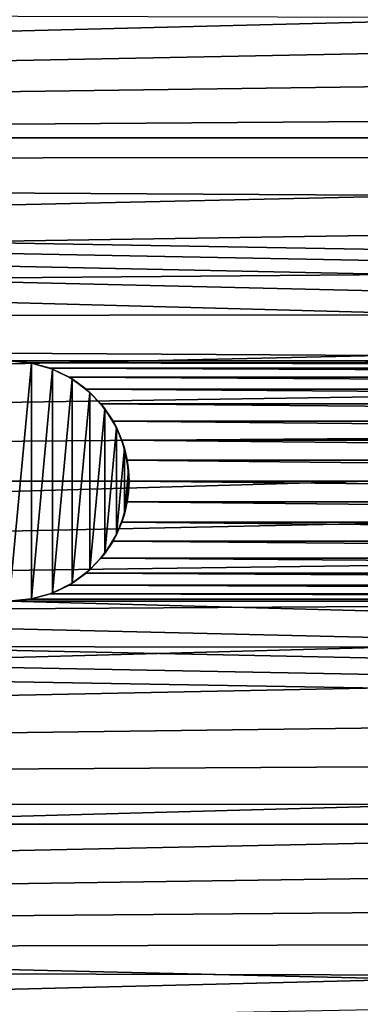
# Model space of a CAD drawing. Header units: metres. Extents: x -150 to 150, y -150 to 150.
# Tile 32 of 64: x -22 to -15, y -11 to 10. Entities that reach past the tile are written whole.
import ezdxf

# ---------------------------------------------------------------- set-up
doc = ezdxf.new("R2010")
doc.units = ezdxf.units.M
doc.layers.add('solid_P32600', color=7, linetype='CONTINUOUS')

msp = doc.modelspace()

# ---------------------------------------------------------------- linework, layer by layer
at = {"layer": 'solid_P32600'}
for points in [[(149.829636, 7.143259), (-149.829636, 7.143259), (-149.320877, 14.257286)], [(-16.127792, 13.419415), (149.829636, 7.143259), (-149.320877, 14.257286)], [(16.127792, 13.419415), (149.829636, 7.143259), (-16.127792, 13.419415)], [(-11.488781, 9.643772, 5), (-130.62146, 9.950865, 5), (-130.831284, 6.641897, 5)], [(-12.029621, 8.958708, 5), (-11.488781, 9.643772, 5), (-130.831284, 6.641897, 5)], [(-12.532259, 8.240698, 5), (-12.029621, 8.958708, 5), (-130.831284, 6.641897, 5)], [(-12.991699, 7.496982, 5), (-12.532259, 8.240698, 5), (-130.831284, 6.641897, 5)], [(-13.403485, 6.733788, 5), (-12.991699, 7.496982, 5), (-130.831284, 6.641897, 5)], [(120, 2.5), (-149.829636, 7.143259), (149.829636, 7.143259)], [(95.550003, 2.5), (-149.829636, 7.143259), (120, 2.5)], [(71.25, 2.5), (-149.829636, 7.143259), (95.550003, 2.5)], [(46.900002, 2.5), (-149.829636, 7.143259), (71.25, 2.5)], [(22.5, 2.5), (-149.829636, 7.143259), (46.900002, 2.5)], [(22.5, 2.5), (-22.5, 2.5), (-149.829636, 7.143259)], [(-13.771305, 5.943445, 5), (-130.831284, 6.641897, 5), (-130.957458, 3.324942, 5)], [(-13.771305, 5.943445, 5), (-13.403485, 6.733788, 5), (-130.831284, 6.641897, 5)], [(-14.094628, 5.128989, 5), (-13.771305, 5.943445, 5), (-130.957458, 3.324942, 5)], [(-14.370337, 4.298646, 5), (-14.094628, 5.128989, 5), (-130.957458, 3.324942, 5)], [(-14.595365, 3.460502, 5), (-14.370337, 4.298646, 5), (-130.957458, 3.324942, 5)], [(-14.770105, 2.613513, 5), (-130.957458, 3.324942, 5), (-131, 0, 5)], [(-14.770105, 2.613513, 5), (-14.595365, 3.460502, 5), (-130.957458, 3.324942, 5)], [(-14.895792, 1.754433, 5), (-14.770105, 2.613513, 5), (-131, 0, 5)], [(22.059584, 2.460035), (-22.059584, 2.460035), (-22.5, 2.5)], [(-22.5, 2.5, -2.5), (-22.5, 2.5), (-22.059584, 2.460035)], [(22.059584, 2.460035), (-22.5, 2.5), (22.5, 2.5)], [(-22.5, 2.5, -2.5), (-22.059584, 2.460035), (-22.031641, 2.454248, -2.5)], [(-22.5, 2.5, -2.5), (-22.031641, 2.454248, -2.5), (-22.5, -2.5, -2.5)], [(21.644949, 2.349231), (-21.644949, 2.349231), (-22.059584, 2.460035)], [(-22.031641, 2.454248, -2.5), (-22.059584, 2.460035), (-21.644949, 2.349231)], [(22.059584, 2.460035), (21.644949, 2.349231), (-22.059584, 2.460035)], [(-22.031641, 2.454248, -2.5), (-22.031641, -2.454248, -2.5), (-22.5, -2.5, -2.5)], [(-22.031641, 2.454248, -2.5), (-21.644949, 2.349231), (-21.595537, 2.330627, -2.5)], [(-22.031641, 2.454248, -2.5), (-21.595537, 2.330627, -2.5), (-22.031641, -2.454248, -2.5)], [(-21.595537, 2.330627, -2.5), (-21.595537, -2.330627, -2.5), (-22.031641, -2.454248, -2.5)], [(21.250431, 2.164318), (-21.250431, 2.164318), (-21.644949, 2.349231)], [(-21.595537, 2.330627, -2.5), (-21.644949, 2.349231), (-21.250431, 2.164318)], [(21.644949, 2.349231), (21.250431, 2.164318), (-21.644949, 2.349231)], [(-21.595537, 2.330627, -2.5), (-21.250431, 2.164318), (-21.18553, 2.125021, -2.5)], [(-21.595537, 2.330627, -2.5), (-21.18553, 2.125021, -2.5), (-21.595537, -2.330627, -2.5)], [(-21.18553, 2.125021, -2.5), (-21.18553, -2.125021, -2.5), (-21.595537, -2.330627, -2.5)], [(20.89303, 1.915111), (-20.89303, 1.915111), (-21.250431, 2.164318)], [(-21.18553, 2.125021, -2.5), (-21.250431, 2.164318), (-20.89303, 1.915111)], [(21.250431, 2.164318), (20.89303, 1.915111), (-21.250431, 2.164318)], [(-21.18553, 2.125021, -2.5), (-20.89303, 1.915111), (-20.814438, 1.845996, -2.5)], [(-21.18553, 2.125021, -2.5), (-20.814438, 1.845996, -2.5), (-21.18553, -2.125021, -2.5)], [(-20.814438, 1.845996, -2.5), (-20.814438, -1.845996, -2.5), (-21.18553, -2.125021, -2.5)], [(20.585548, 1.606416), (-20.585548, 1.606416), (-20.89303, 1.915111)], [(-20.814438, 1.845996, -2.5), (-20.89303, 1.915111), (-20.585548, 1.606416)], [(20.89303, 1.915111), (20.585548, 1.606416), (-20.89303, 1.915111)], [(-20.814438, 1.845996, -2.5), (-20.585548, 1.606416), (-20.506907, 1.507266, -2.5)], [(-20.814438, 1.845996, -2.5), (-20.506907, 1.507266, -2.5), (-20.814438, -1.845996, -2.5)], [(-14.972424, 0.883262, 5), (-14.895792, 1.754433, 5), (-131, 0, 5)], [(-20.506907, 1.507266, -2.5), (-20.506907, -1.507266, -2.5), (-20.814438, -1.845996, -2.5)], [(20.334936, 1.25), (-20.334936, 1.25), (-20.585548, 1.606416)], [(-20.506907, 1.507266, -2.5), (-20.585548, 1.606416), (-20.334936, 1.25)], [(20.585548, 1.606416), (20.334936, 1.25), (-20.585548, 1.606416)], [(-20.506907, 1.507266, -2.5), (-20.334936, 1.25), (-20.261444, 1.112003, -2.5)], [(-20.506907, 1.507266, -2.5), (-20.261444, 1.112003, -2.5), (-20.506907, -1.507266, -2.5)], [(20.151577, 0.854756), (-20.151577, 0.854756), (-20.334936, 1.25)], [(-20.261444, 1.112003, -2.5), (-20.334936, 1.25), (-20.151577, 0.854756)], [(20.334936, 1.25), (20.151577, 0.854756), (-20.334936, 1.25)], [(-20.261444, 1.112003, -2.5), (-20.261444, -1.112003, -2.5), (-20.506907, -1.507266, -2.5)], [(-20.261444, 1.112003, -2.5), (-20.151577, 0.854756), (-20.096945, 0.685996, -2.5)], [(-20.261444, 1.112003, -2.5), (-20.096945, 0.685996, -2.5), (-20.261444, -1.112003, -2.5)], [(-14.972424, 0.883262, 5), (-131, 0, 5), (-15, 0, 5)], [(20.037981, 0.43412), (-20.037981, 0.43412), (-20.151577, 0.854756)], [(-20.096945, 0.685996, -2.5), (-20.151577, 0.854756), (-20.037981, 0.43412)], [(20.151577, 0.854756), (20.037981, 0.43412), (-20.151577, 0.854756)], [(-20.096945, 0.685996, -2.5), (-20.096945, -0.685996, -2.5), (-20.261444, -1.112003, -2.5)], [(-20.096945, 0.685996, -2.5), (-20.037981, 0.43412), (-20.011148, 0.228191, -2.5)], [(-20.096945, 0.685996, -2.5), (-20.011148, 0.228191, -2.5), (-20.096945, -0.685996, -2.5)], [(20.00086, 0), (-20.00086, 0), (-20.037981, 0.43412)], [(-20.011148, 0.228191, -2.5), (-20.037981, 0.43412), (-20.00086, 0)], [(20.037981, 0.43412), (20.00086, 0), (-20.037981, 0.43412)], [(-20.011148, 0.228191, -2.5), (-20.011148, -0.228191, -2.5), (-20.096945, -0.685996, -2.5)], [(-20.011148, 0.228191, -2.5), (-20.00086, 0), (-20.011148, -0.228191, -2.5)], [(-15, 0, 5), (-131, 0, 5), (-130.957458, -3.324942, 5)], [(-14.972424, -0.883262, 5), (-15, 0, 5), (-130.957458, -3.324942, 5)], [(20.00086, 0), (20.037981, -0.43412), (-20.00086, 0)], [(20.037981, -0.43412), (-20.037981, -0.43412), (-20.00086, 0)], [(-20.011148, -0.228191, -2.5), (-20.00086, 0), (-20.037981, -0.43412)], [(-20.011148, -0.228191, -2.5), (-20.037981, -0.43412), (-20.096945, -0.685996, -2.5)], [(20.151577, -0.854756), (-20.151577, -0.854756), (-20.037981, -0.43412)], [(-20.096945, -0.685996, -2.5), (-20.037981, -0.43412), (-20.151577, -0.854756)], [(20.037981, -0.43412), (20.151577, -0.854756), (-20.037981, -0.43412)], [(-20.096945, -0.685996, -2.5), (-20.151577, -0.854756), (-20.261444, -1.112003, -2.5)], [(-14.895792, -1.754433, 5), (-14.972424, -0.883262, 5), (-130.957458, -3.324942, 5)], [(20.334936, -1.25), (-20.334936, -1.25), (-20.151577, -0.854756)], [(-20.261444, -1.112003, -2.5), (-20.151577, -0.854756), (-20.334936, -1.25)], [(20.151577, -0.854756), (20.334936, -1.25), (-20.151577, -0.854756)], [(-20.261444, -1.112003, -2.5), (-20.334936, -1.25), (-20.506907, -1.507266, -2.5)], [(20.585548, -1.606416), (-20.585548, -1.606416), (-20.334936, -1.25)], [(-20.506907, -1.507266, -2.5), (-20.334936, -1.25), (-20.585548, -1.606416)], [(20.334936, -1.25), (20.585548, -1.606416), (-20.334936, -1.25)], [(20.89303, -1.915111), (-20.89303, -1.915111), (-20.585548, -1.606416)], [(-20.814438, -1.845996, -2.5), (-20.585548, -1.606416), (-20.89303, -1.915111)], [(-20.506907, -1.507266, -2.5), (-20.585548, -1.606416), (-20.814438, -1.845996, -2.5)], [(20.585548, -1.606416), (20.89303, -1.915111), (-20.585548, -1.606416)], [(-14.770105, -2.613513, 5), (-14.895792, -1.754433, 5), (-130.957458, -3.324942, 5)], [(21.250431, -2.164318), (-21.250431, -2.164318), (-20.89303, -1.915111)], [(-21.18553, -2.125021, -2.5), (-20.89303, -1.915111), (-21.250431, -2.164318)], [(-20.814438, -1.845996, -2.5), (-20.89303, -1.915111), (-21.18553, -2.125021, -2.5)], [(20.89303, -1.915111), (21.250431, -2.164318), (-20.89303, -1.915111)], [(21.644949, -2.349231), (-21.644949, -2.349231), (-21.250431, -2.164318)], [(-21.595537, -2.330627, -2.5), (-21.250431, -2.164318), (-21.644949, -2.349231)], [(-21.18553, -2.125021, -2.5), (-21.250431, -2.164318), (-21.595537, -2.330627, -2.5)], [(21.250431, -2.164318), (21.644949, -2.349231), (-21.250431, -2.164318)], [(-22.031641, -2.454248, -2.5), (-22.059584, -2.460035), (-22.5, -2.5)], [(-22.031641, -2.454248, -2.5), (-22.5, -2.5), (-22.5, -2.5, -2.5)], [(22.059584, -2.460035), (-22.059584, -2.460035), (-21.644949, -2.349231)], [(-22.031641, -2.454248, -2.5), (-21.644949, -2.349231), (-22.059584, -2.460035)], [(-21.595537, -2.330627, -2.5), (-21.644949, -2.349231), (-22.031641, -2.454248, -2.5)], [(21.644949, -2.349231), (22.059584, -2.460035), (-21.644949, -2.349231)], [(-120, -2.5), (149.829636, -7.143259), (-149.829636, -7.143259)], [(-14.595365, -3.460502, 5), (-14.770105, -2.613513, 5), (-130.957458, -3.324942, 5)], [(-95.550003, -2.5), (149.829636, -7.143259), (-120, -2.5)], [(-71.25, -2.5), (149.829636, -7.143259), (-95.550003, -2.5)], [(-46.900002, -2.5), (149.829636, -7.143259), (-71.25, -2.5)], [(-22.5, -2.5), (149.829636, -7.143259), (-46.900002, -2.5)], [(22.5, -2.5), (-22.5, -2.5), (-22.059584, -2.460035)], [(22.5, -2.5), (149.829636, -7.143259), (-22.5, -2.5)], [(22.059584, -2.460035), (22.5, -2.5), (-22.059584, -2.460035)], [(-14.595365, -3.460502, 5), (-130.957458, -3.324942, 5), (-130.831284, -6.641897, 5)], [(-14.370337, -4.298646, 5), (-14.595365, -3.460502, 5), (-130.831284, -6.641897, 5)], [(-14.094628, -5.128989, 5), (-14.370337, -4.298646, 5), (-130.831284, -6.641897, 5)], [(-13.771305, -5.943445, 5), (-14.094628, -5.128989, 5), (-130.831284, -6.641897, 5)], [(-13.403485, -6.733788, 5), (-13.771305, -5.943445, 5), (-130.831284, -6.641897, 5)], [(-13.403485, -6.733788, 5), (-130.831284, -6.641897, 5), (-130.62146, -9.950865, 5)], [(-12.991699, -7.496982, 5), (-13.403485, -6.733788, 5), (-130.62146, -9.950865, 5)], [(-17.67767, -14.142136), (-149.320877, -14.257286), (-149.829636, -7.143259)], [(149.829636, -7.143259), (149.320877, -14.257286), (-149.829636, -7.143259)], [(16.127792, -13.419415), (-149.829636, -7.143259), (149.320877, -14.257286)], [(-17.337988, -13.858974), (-17.67767, -14.142136), (-149.829636, -7.143259)], [(-16.966448, -13.644134), (-17.337988, -13.858974), (-149.829636, -7.143259)], [(-16.556726, -13.49592), (-16.966448, -13.644134), (-149.829636, -7.143259)], [(-16.127792, -13.419415), (-16.556726, -13.49592), (-149.829636, -7.143259)], [(16.127792, -13.419415), (-16.127792, -13.419415), (-149.829636, -7.143259)], [(-12.532259, -8.240698, 5), (-12.991699, -7.496982, 5), (-130.62146, -9.950865, 5)], [(-12.029621, -8.958708, 5), (-12.532259, -8.240698, 5), (-130.62146, -9.950865, 5)], [(-11.488781, -9.643772, 5), (-12.029621, -8.958708, 5), (-130.62146, -9.950865, 5)], [(-10.912454, -10.291311, 5), (-11.488781, -9.643772, 5), (-130.62146, -9.950865, 5)], [(-10.912454, -10.291311, 5), (-130.62146, -9.950865, 5), (-130.327972, -13.252064, 5)], [(-10.294472, -10.908379, 5), (-10.912454, -10.291311, 5), (-130.327972, -13.252064, 5)]]:
    msp.add_3dface(points, dxfattribs=at)

doc.saveas('drawing.dxf')
